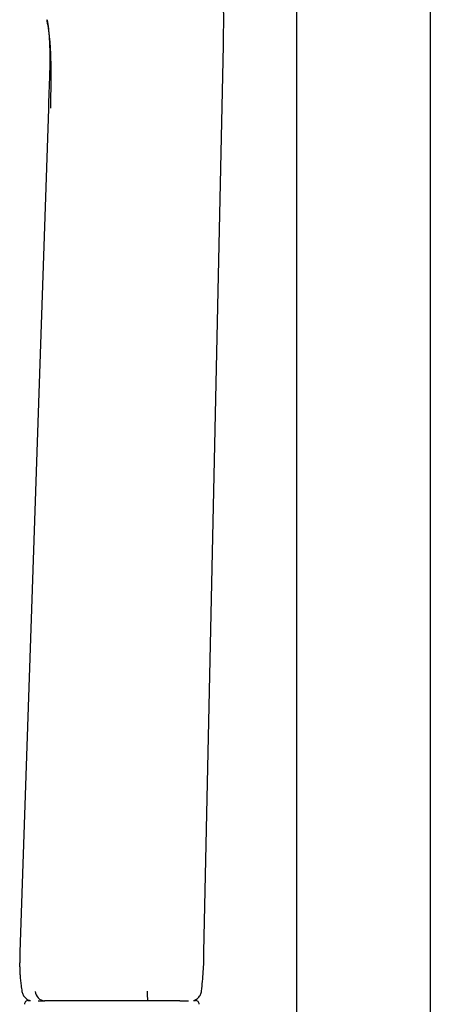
# Model space of a CAD drawing. Header units: millimetres. Extents: x 8 to 1577, y 12 to 2534.
# Tile 51 of 115: x 431 to 486, y 1960 to 2091. Entities that reach past the tile are written whole.
import ezdxf

# ---------------------------------------------------------------- set-up
doc = ezdxf.new("R2010")
doc.units = ezdxf.units.MM

msp = doc.modelspace()

# ---------------------------------------------------------------- linework, layer by layer
at = {"color": 7, "linetype": 'Continuous', "lineweight": 30}
for p, q in [((468.29, 2313.9), (468.29, 1932.89)), ((486.09, 1956.89), (486.09, 2313.9)), ((435.05, 2091.24), (435.06, 2091.23)), ((455.95, 1967.19), (458.53, 2087.89)), ((435.23, 2079.41), (431.45, 1967.19)), ((432.56, 1960.78), (432.84, 1960.78)), ((434.72, 1960.7), (434.72, 1960.7)), ((448.44, 1960.7), (448.44, 1960.7)), ((452.74, 1960.7), (452.74, 1960.7)), ((454.55, 1960.78), (454.81, 1960.78))]:
    msp.add_line(p, q, dxfattribs=at)
for centre, radius, start, end in [((434.9, 1962.12), 1.44, 186.3648, 262.7554), ((462.99, 1961.74), 14.59, 179.0288, 184.1177), ((432.56, 1960.28), 0.5, 90, 182.4813), ((454.81, 1960.28), 0.5, 357.5187, 90)]:
    msp.add_arc(centre, radius, start, end, dxfattribs=at)
for points, knots in [([(458.53, 2087.89), (458.54, 2088.09), (458.54, 2088.46), (458.56, 2089.01), (458.56, 2089.51), (458.57, 2089.98), (458.58, 2090.41), (458.58, 2090.8), (458.58, 2091.15), (458.58, 2091.46), (458.58, 2091.75), (458.58, 2092.01), (458.57, 2092.23), (458.57, 2092.4), (458.57, 2092.53), (458.57, 2092.62), (458.57, 2092.68), (458.57, 2092.72), (458.56, 2092.76), (458.56, 2092.8), (458.56, 2092.86), (458.56, 2092.94), (458.56, 2093.07), (458.55, 2093.24), (458.55, 2093.46), (458.54, 2093.71), (458.53, 2094), (458.51, 2094.33), (458.5, 2094.69), (458.47, 2095.1), (458.44, 2095.58), (458.4, 2096.11), (458.35, 2096.69), (458.28, 2097.31), (458.2, 2097.97), (458.11, 2098.66), (457.99, 2099.4), (457.85, 2100.17), (457.69, 2100.98), (457.5, 2101.84), (457.28, 2102.75), (457.04, 2103.69), (456.77, 2104.67), (456.49, 2105.7), (456.19, 2106.76), (455.98, 2107.49), (455.88, 2107.86)], [0, 0, 0, 0, 0.028769, 0.055672, 0.080703, 0.103859, 0.125137, 0.144208, 0.16147, 0.176925, 0.190576, 0.203901, 0.214902, 0.223577, 0.229929, 0.233838, 0.236619, 0.238344, 0.240066, 0.242264, 0.244937, 0.248087, 0.255095, 0.263703, 0.273911, 0.286626, 0.301093, 0.317235, 0.335051, 0.354542, 0.378812, 0.405258, 0.433879, 0.464673, 0.497636, 0.532116, 0.568678, 0.607317, 0.648042, 0.691759, 0.737666, 0.785766, 0.836058, 0.88853, 0.943175, 1, 1, 1, 1]), ([(435.54, 2079.52), (435.55, 2079.89), (435.56, 2080.64), (435.59, 2081.75), (435.6, 2082.87), (435.61, 2083.98), (435.6, 2085.09), (435.58, 2086.1), (435.55, 2087), (435.5, 2087.8), (435.44, 2088.58), (435.36, 2089.34), (435.26, 2090.08), (435.15, 2090.73), (435.08, 2091.11), (435.05, 2091.27)], [0, 0, 0, 0, 0.090489, 0.180972, 0.271497, 0.362178, 0.452935, 0.543479, 0.611149, 0.678604, 0.745963, 0.813459, 0.881414, 0.950232, 1, 1, 1, 1]), ([(435.06, 2091.21), (435.06, 2091.2), (435.07, 2091.17), (435.08, 2091.13), (435.09, 2091.07), (435.1, 2091.01), (435.11, 2090.95), (435.12, 2090.89), (435.13, 2090.83), (435.14, 2090.79), (435.14, 2090.76), (435.15, 2090.74), (435.15, 2090.72), (435.15, 2090.7), (435.16, 2090.67), (435.16, 2090.64), (435.17, 2090.61), (435.17, 2090.57), (435.18, 2090.54), (435.18, 2090.5), (435.19, 2090.46), (435.19, 2090.43), (435.2, 2090.39), (435.2, 2090.35), (435.21, 2090.32), (435.21, 2090.28), (435.22, 2090.25), (435.22, 2090.22), (435.22, 2090.2), (435.23, 2090.17), (435.23, 2090.16), (435.23, 2090.15)], [0, 0, 0, 0, 0.012628, 0.032224, 0.051325, 0.079459, 0.108594, 0.138456, 0.165868, 0.18993, 0.202111, 0.213227, 0.225979, 0.242372, 0.262408, 0.286087, 0.31341, 0.344378, 0.378992, 0.417252, 0.45625, 0.498423, 0.543771, 0.592291, 0.643981, 0.698839, 0.753461, 0.810893, 0.87113, 0.934168, 1, 1, 1, 1]), ([(435.23, 2090.15), (435.25, 2089.9), (435.31, 2089.39), (435.36, 2088.6), (435.4, 2087.8), (435.42, 2086.96), (435.42, 2086.1), (435.42, 2085.15), (435.39, 2084.12), (435.36, 2082.99), (435.31, 2081.83), (435.27, 2080.63), (435.24, 2079.82), (435.23, 2079.41)], [0, 0, 0, 0, 0.070713, 0.143763, 0.219098, 0.296713, 0.37668, 0.459047, 0.560878, 0.665836, 0.773953, 0.88535, 1, 1, 1, 1]), ([(431.45, 1967.19), (431.45, 1967.05), (431.44, 1966.79), (431.43, 1966.42), (431.42, 1966.1), (431.41, 1965.83), (431.41, 1965.61), (431.41, 1965.45), (431.41, 1965.33), (431.41, 1965.24), (431.42, 1965.18), (431.42, 1965.13), (431.42, 1965.08), (431.42, 1965), (431.42, 1964.89), (431.43, 1964.75), (431.43, 1964.57), (431.45, 1964.36), (431.46, 1964.11), (431.48, 1963.83), (431.51, 1963.51), (431.55, 1963.16), (431.6, 1962.78), (431.65, 1962.38), (431.7, 1962.1), (431.72, 1961.96)], [0, 0, 0, 0, 0.079657, 0.150079, 0.211256, 0.263185, 0.305871, 0.334383, 0.356481, 0.372975, 0.384862, 0.392148, 0.400246, 0.414856, 0.435978, 0.463615, 0.497767, 0.538439, 0.585634, 0.639358, 0.699615, 0.766409, 0.839743, 0.919613, 1, 1, 1, 1]), ([(455.62, 1962.02), (455.67, 1962.45), (455.77, 1963.31), (455.87, 1964.6), (455.93, 1965.9), (455.94, 1966.76), (455.95, 1967.19)], [0, 0, 0, 0, 0.250055, 0.499954, 0.749915, 1, 1, 1, 1]), ([(431.72, 1961.95), (431.74, 1961.87), (431.77, 1961.72), (431.87, 1961.49), (432, 1961.28), (432.17, 1961.09), (432.38, 1960.93), (432.56, 1960.82), (432.68, 1960.79), (432.71, 1960.78)], [0, 0, 0, 0, 0.144967, 0.296566, 0.453128, 0.612598, 0.772677, 0.931011, 1, 1, 1, 1]), ([(454.62, 1960.78), (454.66, 1960.79), (454.78, 1960.83), (454.97, 1960.94), (455.18, 1961.11), (455.36, 1961.31), (455.49, 1961.54), (455.58, 1961.77), (455.61, 1961.94), (455.62, 1962.01)], [0, 0, 0, 0, 0.076447, 0.233692, 0.392805, 0.551282, 0.70668, 0.856832, 1, 1, 1, 1]), ([(433.88, 1960.7), (433.89, 1960.7), (433.98, 1960.7), (434.18, 1960.7), (434.45, 1960.7), (434.64, 1960.7), (434.72, 1960.7)], [0, 0, 0, 0, 0.0473737, 0.4054769, 0.7642343, 1, 1, 1, 1]), ([(436.87, 1960.7), (436.87, 1960.7), (436.76, 1960.7), (436.59, 1960.7), (436.37, 1960.7), (436.22, 1960.7), (436.07, 1960.7), (435.88, 1960.7), (435.66, 1960.7), (435.41, 1960.7), (435.22, 1960.7), (435.07, 1960.7), (434.98, 1960.7), (434.89, 1960.7), (434.81, 1960.7), (434.75, 1960.7), (434.72, 1960.7)], [0, 0, 0, 0, 0.000016, 0.115226, 0.173107, 0.230957, 0.290653, 0.350382, 0.471025, 0.581976, 0.693269, 0.750124, 0.806937, 0.864756, 0.922601, 1, 1, 1, 1]), ([(448.44, 1960.7), (448.11, 1960.7), (447.44, 1960.7), (446.44, 1960.7), (445.45, 1960.7), (444.46, 1960.7), (443.47, 1960.7), (442.49, 1960.7), (441.52, 1960.7), (440.57, 1960.7), (439.63, 1960.7), (438.69, 1960.7), (437.77, 1960.7), (437.17, 1960.7), (436.87, 1960.7)], [0, 0, 0, 0, 0.083206, 0.166307, 0.249313, 0.33231, 0.415444, 0.498887, 0.58246, 0.66595, 0.749437, 0.832954, 0.91649, 1, 1, 1, 1]), ([(452.74, 1960.7), (452.71, 1960.7), (452.65, 1960.7), (452.55, 1960.7), (452.42, 1960.7), (452.27, 1960.7), (452.06, 1960.7), (451.81, 1960.7), (451.51, 1960.7), (451.19, 1960.7), (450.87, 1960.7), (450.56, 1960.7), (450.27, 1960.7), (449.96, 1960.7), (449.66, 1960.7), (449.36, 1960.7), (449.05, 1960.7), (448.75, 1960.7), (448.54, 1960.7), (448.44, 1960.7)], [0, 0, 0, 0, 0.053341, 0.106658, 0.161133, 0.21561, 0.267101, 0.338796, 0.411018, 0.484807, 0.559088, 0.615483, 0.672385, 0.729545, 0.787286, 0.839936, 0.892584, 0.94617, 1, 1, 1, 1]), ([(452.74, 1960.7), (452.81, 1960.7), (452.95, 1960.7), (453.15, 1960.7), (453.33, 1960.7), (453.49, 1960.7), (453.64, 1960.7), (453.77, 1960.7), (453.85, 1960.7), (453.89, 1960.7), (453.89, 1960.7)], [0, 0, 0, 0, 0.142264, 0.284659, 0.427118, 0.569708, 0.707433, 0.845321, 0.983267, 1, 1, 1, 1])]:
    msp.add_open_spline(points, degree=3, knots=knots, dxfattribs=at)

doc.saveas('drawing.dxf')
